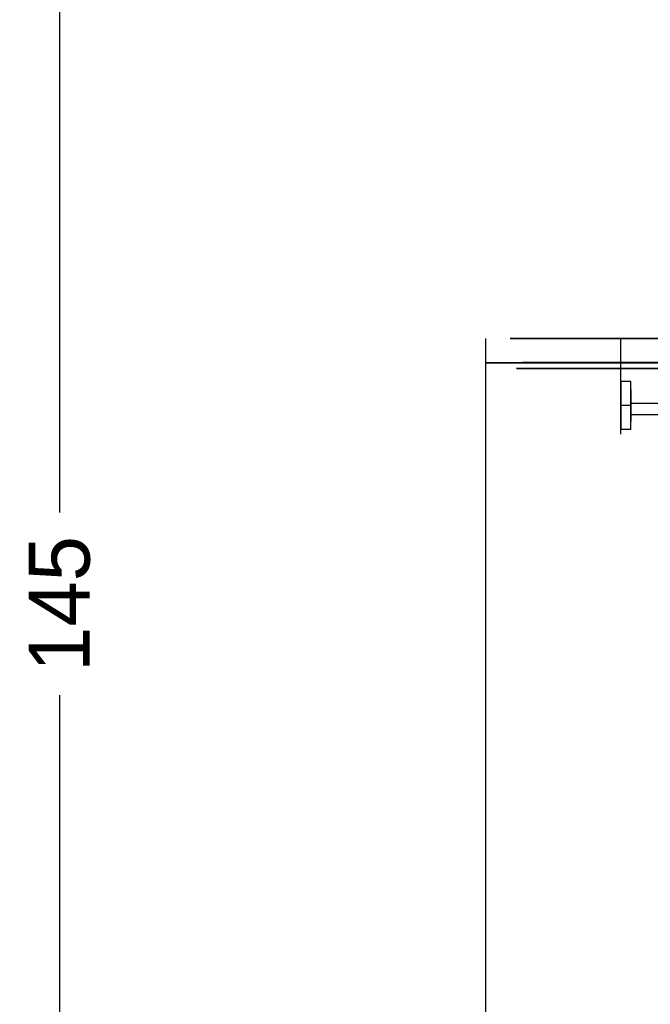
# Model space of a CAD drawing. Header units: millimetres. Extents: x -253 to 492, y -308 to 204.
# Tile 5 of 19: x -253 to -201, y 40 to 120. Entities that reach past the tile are written whole.
import ezdxf

# ---------------------------------------------------------------- set-up
doc = ezdxf.new("R2010")
doc.units = ezdxf.units.MM
doc.layers.add('DIMENSIONS', color=7, linetype='Continuous')
doc.layers.add('GEOMETRY', color=7, linetype='Continuous')
doc.dimstyles.get("Standard").update_dxf_attribs({"dimtxt": 2.5, "dimasz": 2.5, "dimexe": 1.25, "dimexo": 0.625, "dimtad": 1, "dimcen": 2.5, "dimazin": 3, "dimtfac": 1, "dimtmove": 0, "dimatfit": 3})

# ---------------------------------------------------------------- blocks, each defined once
blk = doc.blocks.new('_CLOSEDFILLED')
at = {"color": 0, "linetype": 'BYBLOCK'}
blk.add_solid([(-1, 0.164), (0, 0), (-1, -0.164)], dxfattribs=at)
blk = doc.blocks.new('*D2')
at = {"color": 7}
for p, q in [((-217.5, 145), (-252.5, 145)), ((-249.5, 80), (-249.5, 142)), ((-249.5, 3), (-249.5, 65)), ((-217.5, 0), (-252.5, 0))]:
    blk.add_line(p, q, dxfattribs=at)
at = {"layer": 'Defpoints'}
for p in [(-214.5, 145), (-249.5, 0), (-214.5, 0)]:
    blk.add_point(p, dxfattribs=at)
at = {"layer": 'DIMENSIONS', "color": 7, "xscale": 3, "yscale": 3}
for p, rotation in [((-249.5, 145), 90), ((-249.5, 0), 270)]:
    blk.add_blockref('_CLOSEDFILLED', p, dxfattribs=dict(at, rotation=rotation))
at = {"layer": 'DIMENSIONS', "color": 7, "insert": (-249.5, 72.5), "char_height": 5, "attachment_point": 5, "rotation": 90}
blk.add_mtext('145', dxfattribs=at)

msp = doc.modelspace()

# ---------------------------------------------------------------- linework, layer by layer
at = {"layer": 'GEOMETRY'}
for p, q in [((-214.5, 0), (-214.5, 94.3089)), ((-203.4142, 86.4499), (-203.4142, 94.3089))]:
    msp.add_line(p, q, dxfattribs=at)
for points in [[(-195.406, 94.3089), (-202.5949, 94.3089), (-208.0039, 94.3089), (-211.3617, 94.3089), (-212.5, 94.3089), (-211.3617, 94.3089), (-208.0039, 94.3089), (-202.5949, 94.3089), (-195.406, 94.3089)], [(-196.653, 92.3089), (-204.1586, 92.3089), (-209.8058, 92.3089), (-213.3116, 92.3089), (-214.5, 92.3089), (-213.3116, 92.3089), (-209.8058, 92.3089), (-204.1586, 92.3089), (-196.653, 92.3089)], [(-194.7825, 92.3442), (-201.8131, 92.3442), (-207.1029, 92.3442), (-210.3868, 92.3442), (-211.5, 92.3442), (-210.3868, 92.3442), (-207.1029, 92.3442), (-201.8131, 92.3442), (-194.7825, 92.3442)], [(-195.0943, 91.8442), (-202.204, 91.8442), (-207.5534, 91.8442), (-210.8742, 91.8442), (-212, 91.8442), (-210.8742, 91.8442), (-207.5534, 91.8442), (-202.204, 91.8442), (-195.0943, 91.8442)], [(-202.616, 90.7724), (-203.4142, 90.7724)], [(-203.4142, 90.7724), (-203.4142, 86.8428)], [(-202.616, 88.9648), (-202.616, 90.7724)], [(-202.616, 86.8428), (-202.616, 90.7724)], [(-203.4142, 88.8076), (-203.4142, 89.0962), (-203.4142, 89.3703), (-203.4142, 89.6162), (-203.4142, 89.8216), (-203.4142, 89.9761), (-203.4142, 90.072), (-203.4142, 90.1046), (-203.4142, 90.072), (-203.4142, 89.9761), (-203.4142, 89.8216), (-203.4142, 89.6162), (-203.4142, 89.3703), (-203.4142, 89.0962), (-203.4142, 88.8076), (-203.4142, 88.519), (-203.4142, 88.2449), (-203.4142, 87.9989), (-203.4142, 87.7936), (-203.4142, 87.6391), (-203.4142, 87.5431), (-203.4142, 87.5106), (-203.4142, 87.5431), (-203.4142, 87.6391), (-203.4142, 87.7936), (-203.4142, 87.9989), (-203.4142, 88.2449), (-203.4142, 88.519), (-203.4142, 88.8076)], [(-202.616, 88.8076), (-202.616, 89.0962), (-202.616, 89.3703), (-202.616, 89.6162), (-202.616, 89.8216), (-202.616, 89.9761), (-202.616, 90.072), (-202.616, 90.1046), (-202.616, 90.072), (-202.616, 89.9761), (-202.616, 89.8216), (-202.616, 89.6162), (-202.616, 89.3703), (-202.616, 89.0962), (-202.616, 88.8076), (-202.616, 88.519), (-202.616, 88.2449), (-202.616, 87.9989), (-202.616, 87.7936), (-202.616, 87.6391), (-202.616, 87.5431), (-202.616, 87.5106), (-202.616, 87.5431), (-202.616, 87.6391), (-202.616, 87.7936), (-202.616, 87.9989), (-202.616, 88.2449), (-202.616, 88.519), (-202.616, 88.8076)], [(-202.616, 88.8076), (-203.4142, 88.8076)], [(-196.879, 88.9648), (-202.616, 88.9648)], [(-202.616, 88.0217), (-202.616, 88.9648)], [(-196.9916, 88.9648), (-202.616, 88.9648)], [(-196.879, 88.0217), (-202.616, 88.0217)], [(-202.616, 86.8428), (-202.616, 88.0217)], [(-196.9916, 88.0217), (-202.616, 88.0217)], [(-202.616, 86.8428), (-203.4142, 86.8428)]]:
    msp.add_lwpolyline(points, dxfattribs=at)

# ---------------------------------------------------------------- dimensions: what is measured, and where the dimension line sits
at = {"layer": 'DIMENSIONS'}
dim = msp.add_linear_dim(base=(-249.5, 0), p1=(-214.5, 0), p2=(-214.5, 145), angle=90, dimstyle='Standard', override={"dimtxt": 5, "dimasz": 3, "dimexe": 3, "dimexo": 3, "dimdec": 1, "dimclrd": 7, "dimclre": 7, "dimclrt": 7}, dxfattribs=at)
dim.commit()
dim.dimension.update_dxf_attribs({"geometry": '*D2', "text_midpoint": (-249.5, 72.5)})

doc.saveas('drawing.dxf')
